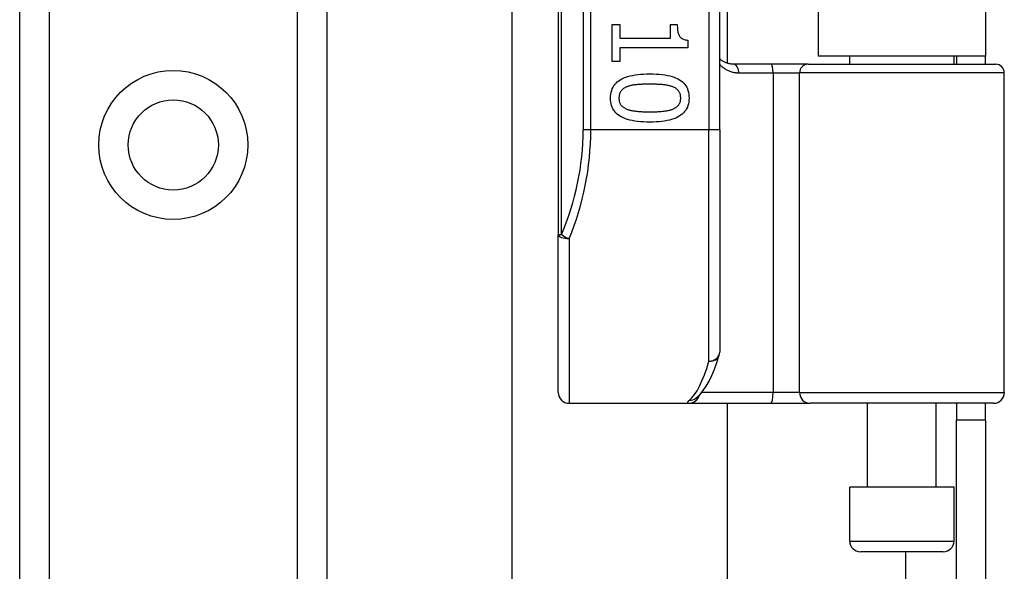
# Model space of a CAD drawing. Header units: inches. Extents: x 2.3 to 62.6, y 3.3 to 33.7.
# Tile 16 of 57: x 12.4 to 14.2, y 12.3 to 13.3. Entities that reach past the tile are written whole.
import ezdxf

# ---------------------------------------------------------------- set-up
doc = ezdxf.new("R2010")
doc.units = ezdxf.units.IN
doc.header["$MEASUREMENT"] = 0
doc.layers.add('Visible Edges(ANSI)', color=7, linetype='Continuous', lineweight=25)
doc.layers.add('Visible Tangent Edges(ANSI)', color=7, linetype='Continuous', lineweight=25)

msp = doc.modelspace()

# ---------------------------------------------------------------- linework, layer by layer
at = {"layer": 'Visible Edges(ANSI)'}
for p, q in [((12.4071, 10.7422), (12.4071, 24.191)), ((12.9691, 24.191), (12.9691, 10.7422)), ((13.3926, 14.7562), (13.3926, 12.874)), ((13.6879, 13.0651), (13.6879, 14.5651)), ((13.7017, 14.4432), (13.7017, 13.1871)), ((13.8681, 14.4306), (13.8681, 13.1996)), ((14.1741, 14.4306), (14.1741, 13.1996)), ((13.308, 10.3835), (13.308, 13.3802)), ((13.4912, 13.2576), (13.5053, 13.2576)), ((13.4912, 13.1904), (13.4912, 13.2576)), ((13.5053, 13.2576), (13.5053, 13.2326)), ((13.5976, 13.2576), (13.6102, 13.2576)), ((13.5976, 13.2326), (13.5976, 13.2576)), ((13.5053, 13.2326), (13.5976, 13.2326)), ((13.6294, 13.2292), (13.6294, 13.2149)), ((13.5053, 13.2149), (13.5053, 13.1904)), ((13.6294, 13.2149), (13.5053, 13.2149)), ((13.5053, 13.1904), (13.4912, 13.1904)), ((14.1741, 13.1996), (13.8681, 13.1996)), ((13.9257, 13.1852), (13.9257, 13.1996)), ((14.1166, 13.1852), (14.1166, 13.1996)), ((14.1211, 13.1996), (14.1211, 13.1852)), ((14.1741, 13.1852), (14.1741, 13.1996)), ((13.7821, 13.1852), (13.7137, 13.1852)), ((13.8496, 13.1852), (13.7821, 13.1852)), ((13.8496, 13.1852), (14.1929, 13.1852)), ((14.2086, 12.5848), (14.2086, 13.1694)), ((13.6879, 13.0651), (13.6879, 12.6588)), ((13.3926, 12.5848), (13.3926, 12.874)), ((13.644, 12.5742), (13.6445, 12.5745)), ((13.4123, 12.5651), (13.6318, 12.5651)), ((13.6318, 12.5651), (13.7812, 12.5651)), ((13.7017, 12.5651), (13.7017, 10.3835)), ((13.7812, 12.5651), (13.8536, 12.5651)), ((14.189, 12.5651), (13.8536, 12.5651)), ((13.9581, 12.4116), (13.9581, 12.5651)), ((14.0841, 12.4116), (14.0841, 12.5651)), ((14.1211, 12.5651), (14.1211, 12.5341)), ((14.1741, 12.5341), (14.1741, 12.5651)), ((14.1741, 12.5341), (14.1211, 12.5341)), ((14.1211, 12.2221), (14.1211, 12.5341)), ((14.1741, 12.5341), (14.1741, 12.2221)), ((14.1166, 12.4116), (13.9257, 12.4116)), ((13.9257, 12.3132), (13.9257, 12.4116)), ((14.1166, 12.3132), (14.1166, 12.4116)), ((14.0969, 12.2935), (13.9454, 12.2935))]:
    msp.add_line(p, q, dxfattribs=at)
at = {"layer": 'Visible Edges(ANSI)', "flags": 128}
for points in [[(13.6102, 13.2576), (13.6103, 13.2553), (13.6104, 13.2531), (13.6105, 13.251), (13.6107, 13.249), (13.6109, 13.2471), (13.6112, 13.2453), (13.6116, 13.2436), (13.612, 13.242), (13.6125, 13.2406), (13.613, 13.2392), (13.6136, 13.2379), (13.6143, 13.2367), (13.615, 13.2357), (13.6158, 13.2347), (13.6167, 13.2338), (13.6177, 13.2329), (13.6188, 13.2322), (13.6201, 13.2315), (13.6214, 13.2309), (13.6228, 13.2304), (13.6243, 13.23), (13.6259, 13.2296), (13.6276, 13.2293), (13.6294, 13.2292)], [(13.7137, 13.1852), (13.7124, 13.1852), (13.7112, 13.1853), (13.71, 13.1854), (13.7088, 13.1855), (13.7076, 13.1857), (13.7064, 13.1859), (13.7052, 13.1861), (13.7041, 13.1864), (13.7029, 13.1867), (13.7018, 13.187), (13.7007, 13.1874), (13.6996, 13.1878), (13.6985, 13.1882), (13.6975, 13.1887), (13.6964, 13.1892), (13.6954, 13.1897), (13.6944, 13.1902), (13.6934, 13.1908), (13.6925, 13.1914), (13.6915, 13.192), (13.6906, 13.1927), (13.6897, 13.1934), (13.6888, 13.1941), (13.6879, 13.1948)], [(13.4883, 13.1233), (13.4884, 13.127), (13.4888, 13.1306), (13.4894, 13.1339), (13.4903, 13.1371), (13.4914, 13.1402), (13.4927, 13.143), (13.4943, 13.1457), (13.4962, 13.1483), (13.4983, 13.1506), (13.5006, 13.1528), (13.5032, 13.1549), (13.506, 13.1567), (13.5091, 13.1584), (13.5124, 13.16), (13.516, 13.1614), (13.5199, 13.1627), (13.524, 13.1638), (13.5283, 13.1647), (13.533, 13.1656), (13.5379, 13.1662), (13.543, 13.1667), (13.5484, 13.1671), (13.5541, 13.1673), (13.56, 13.1674)], [(13.56, 13.1674), (13.5661, 13.1673), (13.5719, 13.1671), (13.5774, 13.1667), (13.5826, 13.1662), (13.5876, 13.1655), (13.5923, 13.1647), (13.5967, 13.1637), (13.6008, 13.1626), (13.6047, 13.1613), (13.6082, 13.1599), (13.6115, 13.1583), (13.6145, 13.1566), (13.6173, 13.1547), (13.6198, 13.1527), (13.6221, 13.1505), (13.6241, 13.1481), (13.6259, 13.1456), (13.6275, 13.1429), (13.6288, 13.14), (13.6299, 13.137), (13.6307, 13.1338), (13.6313, 13.1305), (13.6317, 13.127), (13.6318, 13.1233)], [(13.5184, 13.144), (13.5173, 13.1435), (13.5162, 13.143), (13.5151, 13.1425), (13.5141, 13.1419), (13.5131, 13.1413), (13.5121, 13.1407), (13.5112, 13.14), (13.5104, 13.1394), (13.5096, 13.1386), (13.5088, 13.1379), (13.5081, 13.1371), (13.5075, 13.1363), (13.5068, 13.1355), (13.5063, 13.1346), (13.5058, 13.1336), (13.5053, 13.1327), (13.5049, 13.1316), (13.5046, 13.1306), (13.5043, 13.1295), (13.504, 13.1283), (13.5038, 13.1271), (13.5037, 13.1259), (13.5036, 13.1246), (13.5036, 13.1233)], [(13.56, 13.1486), (13.5576, 13.1486), (13.5553, 13.1486), (13.553, 13.1486), (13.5508, 13.1485), (13.5487, 13.1485), (13.5467, 13.1484), (13.5447, 13.1483), (13.5428, 13.1482), (13.5409, 13.1481), (13.5391, 13.148), (13.5374, 13.1479), (13.5358, 13.1477), (13.5342, 13.1476), (13.5326, 13.1474), (13.531, 13.1472), (13.5295, 13.1469), (13.528, 13.1467), (13.5266, 13.1464), (13.5251, 13.146), (13.5237, 13.1457), (13.5224, 13.1453), (13.521, 13.1449), (13.5197, 13.1444), (13.5184, 13.144)], [(13.602, 13.1438), (13.6008, 13.1443), (13.5995, 13.1447), (13.5982, 13.1451), (13.5969, 13.1455), (13.5955, 13.1459), (13.594, 13.1462), (13.5925, 13.1465), (13.591, 13.1468), (13.5894, 13.147), (13.5877, 13.1473), (13.586, 13.1475), (13.5842, 13.1476), (13.5824, 13.1478), (13.5806, 13.1479), (13.5787, 13.1481), (13.5768, 13.1482), (13.5748, 13.1483), (13.5728, 13.1484), (13.5708, 13.1485), (13.5687, 13.1485), (13.5666, 13.1486), (13.5644, 13.1486), (13.5622, 13.1486), (13.56, 13.1486)], [(13.6165, 13.1233), (13.6165, 13.1246), (13.6164, 13.1258), (13.6163, 13.127), (13.6161, 13.1281), (13.6159, 13.1292), (13.6156, 13.1303), (13.6153, 13.1314), (13.6149, 13.1324), (13.6145, 13.1333), (13.614, 13.1342), (13.6134, 13.1351), (13.6129, 13.136), (13.6122, 13.1368), (13.6116, 13.1376), (13.6108, 13.1383), (13.61, 13.1391), (13.6092, 13.1398), (13.6083, 13.1404), (13.6074, 13.1411), (13.6064, 13.1417), (13.6054, 13.1423), (13.6043, 13.1428), (13.6032, 13.1433), (13.602, 13.1438)], [(13.5601, 13.0793), (13.5541, 13.0794), (13.5483, 13.0796), (13.5428, 13.08), (13.5376, 13.0805), (13.5326, 13.0812), (13.528, 13.082), (13.5236, 13.083), (13.5194, 13.0841), (13.5156, 13.0854), (13.512, 13.0868), (13.5087, 13.0884), (13.5057, 13.0901), (13.5029, 13.092), (13.5004, 13.094), (13.4981, 13.0962), (13.496, 13.0986), (13.4942, 13.1011), (13.4926, 13.1038), (13.4913, 13.1066), (13.4902, 13.1096), (13.4894, 13.1128), (13.4888, 13.1161), (13.4884, 13.1196), (13.4883, 13.1233)], [(13.5036, 13.1233), (13.5036, 13.122), (13.5037, 13.1208), (13.5038, 13.1197), (13.504, 13.1185), (13.5042, 13.1174), (13.5045, 13.1164), (13.5048, 13.1153), (13.5052, 13.1143), (13.5056, 13.1134), (13.5061, 13.1125), (13.5066, 13.1116), (13.5072, 13.1107), (13.5079, 13.1099), (13.5085, 13.1091), (13.5093, 13.1084), (13.5101, 13.1077), (13.5109, 13.107), (13.5118, 13.1063), (13.5127, 13.1057), (13.5137, 13.1051), (13.5147, 13.1045), (13.5158, 13.104), (13.5169, 13.1035), (13.5181, 13.103)], [(13.6318, 13.1233), (13.6317, 13.1196), (13.6313, 13.1161), (13.6307, 13.1127), (13.6298, 13.1095), (13.6287, 13.1065), (13.6273, 13.1036), (13.6257, 13.1009), (13.6238, 13.0984), (13.6217, 13.096), (13.6194, 13.0939), (13.6168, 13.0918), (13.6139, 13.09), (13.6108, 13.0883), (13.6075, 13.0867), (13.6039, 13.0853), (13.6, 13.084), (13.5959, 13.0829), (13.5915, 13.082), (13.5869, 13.0812), (13.5821, 13.0805), (13.5769, 13.08), (13.5716, 13.0796), (13.566, 13.0794), (13.5601, 13.0793)], [(13.6022, 13.1031), (13.6033, 13.1036), (13.6044, 13.1041), (13.6055, 13.1046), (13.6065, 13.1052), (13.6075, 13.1058), (13.6084, 13.1064), (13.6092, 13.107), (13.6101, 13.1077), (13.6108, 13.1084), (13.6116, 13.1092), (13.6122, 13.1099), (13.6129, 13.1107), (13.6134, 13.1116), (13.614, 13.1124), (13.6145, 13.1133), (13.6149, 13.1143), (13.6153, 13.1153), (13.6156, 13.1163), (13.6159, 13.1174), (13.6161, 13.1185), (13.6163, 13.1196), (13.6164, 13.1208), (13.6165, 13.122), (13.6165, 13.1233)], [(13.5181, 13.103), (13.5193, 13.1025), (13.5205, 13.1021), (13.5218, 13.1017), (13.5231, 13.1014), (13.5244, 13.101), (13.5258, 13.1007), (13.5273, 13.1004), (13.5288, 13.1001), (13.5304, 13.0998), (13.532, 13.0996), (13.5337, 13.0994), (13.5354, 13.0992), (13.5372, 13.099), (13.539, 13.0988), (13.5409, 13.0987), (13.5428, 13.0986), (13.5448, 13.0984), (13.5468, 13.0983), (13.5489, 13.0983), (13.5511, 13.0982), (13.5532, 13.0981), (13.5555, 13.0981), (13.5578, 13.0981), (13.5601, 13.0981)], [(13.5601, 13.0981), (13.5624, 13.0981), (13.5647, 13.0981), (13.567, 13.0981), (13.5691, 13.0982), (13.5713, 13.0983), (13.5733, 13.0983), (13.5754, 13.0984), (13.5773, 13.0986), (13.5793, 13.0987), (13.5811, 13.0988), (13.583, 13.099), (13.5847, 13.0992), (13.5864, 13.0994), (13.5881, 13.0996), (13.5897, 13.0998), (13.5913, 13.1001), (13.5928, 13.1004), (13.5943, 13.1007), (13.5957, 13.101), (13.5971, 13.1014), (13.5985, 13.1018), (13.5998, 13.1022), (13.601, 13.1026), (13.6022, 13.1031)], [(13.6445, 12.5745), (13.6514, 12.5808), (13.6576, 12.5882), (13.6632, 12.5965), (13.6685, 12.6058), (13.6734, 12.6161), (13.6782, 12.6274), (13.6827, 12.6397), (13.687, 12.6531)]]:
    msp.add_lwpolyline(points, dxfattribs=at)
at = {"layer": 'Visible Edges(ANSI)'}
msp.add_circle((12.6881, 13.0375), 0.0825, dxfattribs=at)
for centre, radius, start, end in [((14.1929, 13.1694), 0.0157, 0, 90), ((13.6682, 12.6588), 0.0197, 342.9585, 0), ((13.4123, 12.5848), 0.0197, 180, 270), ((14.189, 12.5848), 0.0197, 270, 0), ((13.9454, 12.3132), 0.0197, 180, 270), ((14.0969, 12.3132), 0.0197, 270, 0)]:
    msp.add_arc(centre, radius, start, end, dxfattribs=at)
at = {"layer": 'Visible Tangent Edges(ANSI)'}
for p, q in [((12.461, 24.191), (12.461, 10.7422)), ((12.9153, 10.7422), (12.9153, 24.191)), ((13.3984, 12.874), (13.3984, 14.7562)), ((13.4381, 14.5651), (13.4381, 13.0651)), ((13.452, 13.0651), (13.452, 14.5651)), ((13.6682, 14.5651), (13.6682, 13.0651)), ((13.7228, 13.1694), (13.7857, 13.1694)), ((13.7857, 13.1694), (13.8339, 13.1694)), ((13.7857, 13.1694), (13.7857, 12.5848)), ((14.2086, 13.1694), (13.8339, 13.1694)), ((13.8339, 12.5848), (13.8339, 13.1694)), ((13.452, 13.0651), (13.4381, 13.0651)), ((13.6682, 13.0651), (13.452, 13.0651)), ((13.6879, 13.0651), (13.6682, 13.0651)), ((13.6682, 12.6422), (13.6682, 13.0651)), ((13.3926, 12.874), (13.3984, 12.874)), ((13.4123, 12.8662), (13.4123, 12.5651)), ((13.7857, 12.5848), (13.655, 12.5848)), ((13.8339, 12.5848), (13.7857, 12.5848)), ((13.8339, 12.5848), (14.2086, 12.5848)), ((13.9257, 12.3132), (14.1166, 12.3132)), ((14.0281, 12.2935), (14.0281, 9.7111))]:
    msp.add_line(p, q, dxfattribs=at)
at = {"layer": 'Visible Tangent Edges(ANSI)', "flags": 128}
for points in [[(13.6879, 13.1847), (13.6891, 13.1835), (13.6902, 13.1824), (13.6915, 13.1813), (13.6927, 13.1803), (13.694, 13.1793), (13.6953, 13.1783), (13.6966, 13.1774), (13.6979, 13.1766), (13.6993, 13.1757), (13.7007, 13.175), (13.7022, 13.1742), (13.7036, 13.1736), (13.7051, 13.1729), (13.7066, 13.1723), (13.7081, 13.1718), (13.7097, 13.1713), (13.7112, 13.1709), (13.7128, 13.1705), (13.7145, 13.1702), (13.7161, 13.1699), (13.7178, 13.1697), (13.7194, 13.1696), (13.7211, 13.1695), (13.7228, 13.1694)], [(13.6324, 12.5706), (13.6319, 12.5702), (13.6314, 12.5698), (13.6309, 12.5693), (13.6305, 12.569), (13.6302, 12.5686), (13.6299, 12.5682), (13.6296, 12.5679), (13.6293, 12.5676), (13.6292, 12.5673), (13.629, 12.567), (13.6289, 12.5667), (13.6289, 12.5665), (13.6289, 12.5663), (13.6289, 12.5661), (13.629, 12.5659), (13.6291, 12.5657), (13.6293, 12.5656), (13.6295, 12.5655), (13.6298, 12.5654), (13.6301, 12.5653), (13.6304, 12.5652), (13.6308, 12.5652), (13.6313, 12.5651), (13.6318, 12.5651)]]:
    msp.add_lwpolyline(points, dxfattribs=at)
at = {"layer": 'Visible Tangent Edges(ANSI)'}
msp.add_circle((12.6881, 13.0375), 0.1363, dxfattribs=at)
msp.add_arc((12.9577, 13.0651), 0.4803, 336.5561, 0, dxfattribs=at)
for centre, major_axis, ratio, start_param, end_param in [((13.7137, 13.1694), (0, 0.0157), 0.580671, 4.712389, 6.283185), ((13.7821, 13.1694), (0, 0.0157), 0.225879, 4.712389, 6.283185), ((13.8496, 13.1694), (0, 0.0157), 0.998608, 0, 1.570796), ((12.9717, 13.0651), (0, 0.5), 0.96063, 4.303216, 4.712389), ((13.4123, 12.874), (-0.0197, 0), 0.39785, 0, 1.570796), ((13.4123, 12.874), (-0.0181, 0.0078), 0.369668, 0.864875, 1.72975), ((13.6682, 12.6588), (0.0197, 0), 0.845842, 4.712389, 6.283185), ((13.6682, 12.6588), (0.0188, -0.0058), 0.834757, 4.962887, 6.283185), ((13.6187, 13.0651), (0, -0.5), 0.185699, 0.148494, 0.562654), ((13.6318, 12.5848), (0, -0.0197), 0.985236, 0, 1.320384), ((13.6324, 12.5901), (0.012, -0.0156), 0.971402, 5.610492, 6.283185), ((13.7812, 12.5848), (0, -0.0197), 0.225879, 0, 1.570796), ((13.8536, 12.5848), (0, -0.0197), 0.998608, 4.712389, 6.283185)]:
    msp.add_ellipse(centre, major_axis=major_axis, ratio=ratio, start_param=start_param, end_param=end_param, dxfattribs=at)

doc.saveas('drawing.dxf')
